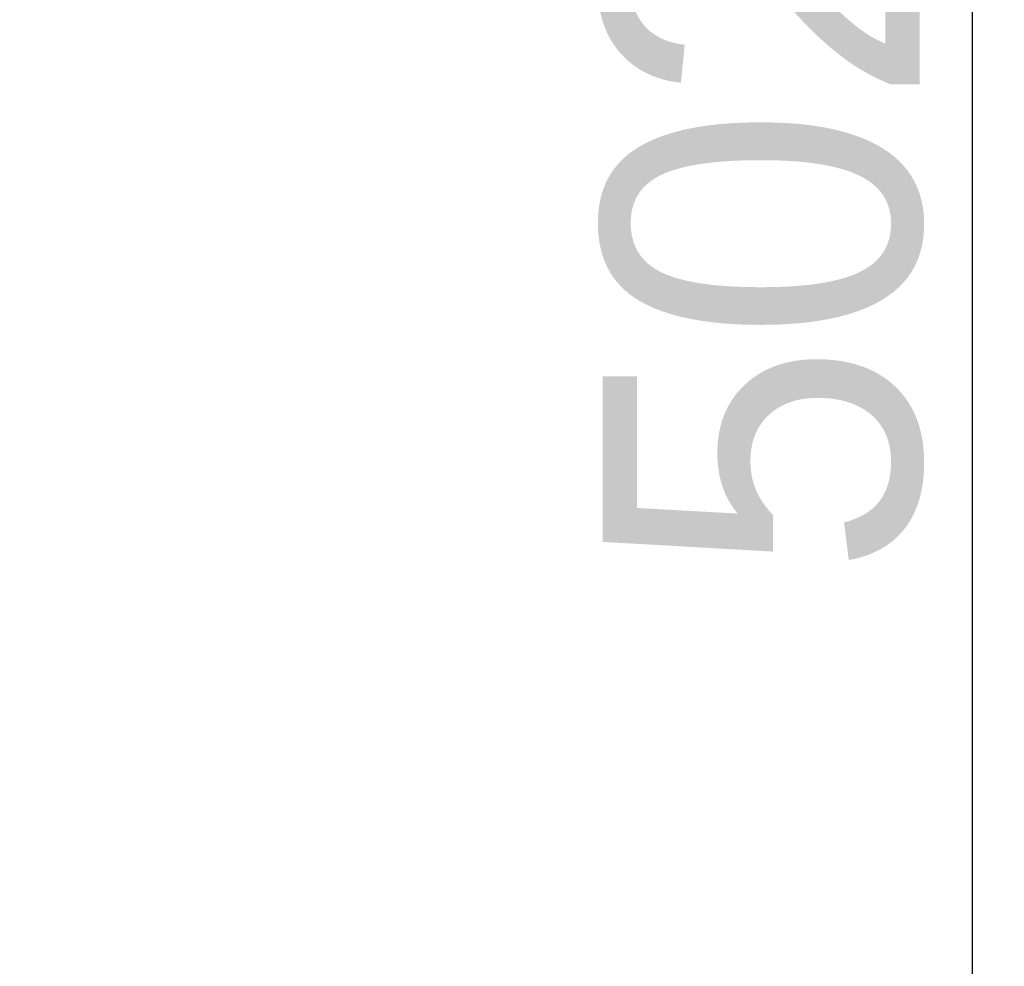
# Model space of a CAD drawing. Header units: millimetres. Extents: x 2423 to 7028, y 909 to 2460.
# Tile 39 of 60: x 6464 to 6558, y 1406 to 1496. Entities that reach past the tile are written whole.
import ezdxf

# ---------------------------------------------------------------- set-up
doc = ezdxf.new("R2010")
doc.units = ezdxf.units.MM
doc.layers.add('DIM', color=2, linetype='Continuous')
doc.dimstyles.get("Standard").update_dxf_attribs({"dimscale": 6, "dimtxt": 5, "dimasz": 3, "dimexe": 0.18, "dimexo": 0.0625, "dimgap": 0.8, "dimtad": 1, "dimtoh": 1, "dimdec": 1, "dimzin": 0, "dimdsep": 46, "dimtxsty": 'Standard', "dimcen": 0.09, "dimclrd": 256, "dimclre": 256, "dimclrt": 256, "dimadec": 0, "dimazin": 2, "dimtfac": 1, "dimtdec": 1, "dimtofl": 0, "dimtmove": 0, "dimatfit": 3, "dimfxl": 0, "dimtolj": 1, "dimtzin": 0, "dimarcsym": 0})

# ---------------------------------------------------------------- blocks, each defined once
blk = doc.blocks.new('*D20')
at = {"layer": 'Defpoints', "color": 0}
for p in [(6316.551, 1744.326), (6554.503, 1744.326), (6316.551, 1242.326)]:
    blk.add_point(p, dxfattribs=at)
at = {"layer": 'DIM', "lineweight": -2}
for p, q in [((6316.926, 1744.326), (6555.583, 1744.326)), ((6554.503, 1260.326), (6554.503, 1726.326)), ((6316.926, 1242.326), (6555.583, 1242.326))]:
    blk.add_line(p, q, dxfattribs=at)
at = {"layer": 'DIM'}
for points in [[(6551.503, 1726.326), (6557.503, 1726.326), (6554.503, 1744.326)], [(6551.503, 1260.326), (6557.503, 1260.326), (6554.503, 1242.326)]]:
    blk.add_solid(points, dxfattribs=at)
at = {"layer": 'DIM', "insert": (6534.703, 1493.326), "char_height": 30, "attachment_point": 5, "rotation": 90}
blk.add_mtext('\\A1;502.0', dxfattribs=at)

msp = doc.modelspace()

# ---------------------------------------------------------------- dimensions: what is measured, and where the dimension line sits
at = {"layer": 'DIM'}
dim = msp.add_linear_dim(base=(6554.503, 1744.326), p1=(6316.551, 1242.326), p2=(6316.551, 1744.326), angle=90, dimstyle='Standard', dxfattribs=at)
dim.commit()
dim.dimension.update_dxf_attribs({"geometry": '*D20', "text_midpoint": (6534.703, 1493.326)})

doc.saveas('drawing.dxf')
